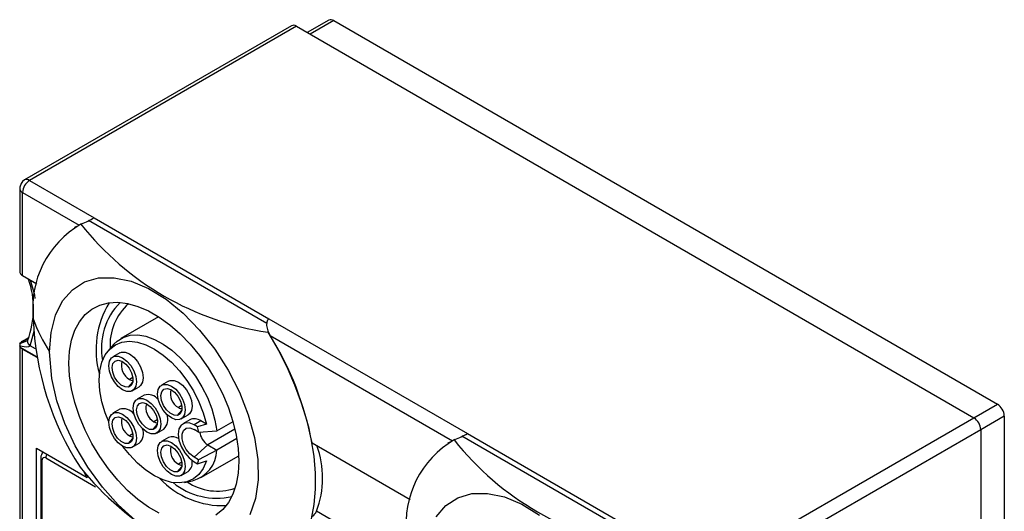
# Model space of a CAD drawing. Header units: millimetres. Extents: x 0 to 699, y 0 to 540.
# Tile 18 of 19: x 556 to 606, y 380 to 405. Entities that reach past the tile are written whole.
import ezdxf

# ---------------------------------------------------------------- set-up
doc = ezdxf.new("R2010")
doc.units = ezdxf.units.MM
doc.header["$LTSCALE"] = 2.5

msp = doc.modelspace()

# ---------------------------------------------------------------- linework, layer by layer
for p, q in [((571.514, 405.454), (570.416, 404.819)), ((571.764, 405.429), (570.562, 404.735)), ((571.764, 405.429), (605.705, 385.835)), ((569.605, 405.168), (555.958, 397.289)), ((569.855, 405.143), (556.208, 397.265)), ((569.855, 405.143), (604.503, 385.141)), ((555.708, 396.856), (555.708, 392.6)), ((556.208, 397.265), (559.518, 395.354)), ((555.854, 396.652), (558.744, 394.984)), ((555.854, 392.406), (555.854, 396.652)), ((559.518, 395.354), (568.455, 390.195)), ((558.533, 394.872), (558.515, 394.862)), ((558.533, 394.872), (558.744, 394.984)), ((558.87, 395.044), (558.744, 394.984)), ((558.837, 395.025), (558.87, 395.044)), ((558.87, 395.044), (558.875, 395.041)), ((559.221, 395.24), (568.34, 389.976)), ((555.715, 392.556), (555.753, 392.491)), ((555.854, 392.406), (556.592, 391.98)), ((562.814, 390.3), (560.876, 389.181)), ((568.455, 390.195), (578.609, 384.333)), ((555.854, 389.058), (556.147, 389.227)), ((556.238, 388.816), (556.452, 389.571)), ((568.393, 389.509), (568.424, 389.528)), ((568.424, 389.528), (568.419, 389.531)), ((568.521, 389.34), (568.424, 389.528)), ((568.521, 389.34), (577.836, 383.963)), ((555.708, 388.865), (555.708, 377.994)), ((556.049, 389.06), (555.715, 388.909)), ((555.715, 388.909), (555.753, 388.973)), ((555.753, 388.735), (555.715, 388.812)), ((555.753, 388.973), (556.139, 389.197)), ((556.579, 388.258), (555.753, 388.735)), ((556.516, 388.655), (556.238, 388.816)), ((560.524, 388.892), (560.249, 388.581)), ((555.854, 377.79), (555.854, 388.65)), ((555.854, 388.65), (556.584, 388.229)), ((560.822, 388.457), (560.468, 388.253)), ((561.28, 386.704), (561.493, 386.96)), ((561.494, 387.2), (561.322, 387.101)), ((561.468, 386.521), (561.822, 386.725)), ((563.322, 387.014), (562.968, 386.81)), ((562.072, 386.292), (561.718, 386.088)), ((563.994, 385.757), (563.822, 385.658)), ((604.503, 385.141), (605.705, 385.835)), ((560.822, 385.57), (560.468, 385.366)), ((563.78, 385.26), (563.993, 385.516)), ((563.968, 385.077), (564.322, 385.282)), ((606.059, 385.223), (604.857, 384.529)), ((606.059, 385.223), (606.059, 283.972)), ((562.53, 384.538), (562.743, 384.794)), ((562.744, 385.035), (562.572, 384.936)), ((564.401, 385.034), (564.048, 384.83)), ((564.976, 384.977), (564.623, 384.773)), ((564.803, 384.669), (564.623, 384.773)), ((565.256, 384.815), (564.803, 384.669)), ((565.256, 384.815), (564.976, 384.977)), ((565.793, 384.464), (566.616, 384.939)), ((590.856, 377.263), (604.503, 385.141)), ((561.494, 384.314), (561.322, 384.214)), ((562.718, 384.356), (563.072, 384.56)), ((564.858, 384.407), (564.623, 384.542)), ((564.858, 384.407), (565.793, 384.464)), ((566.717, 384.553), (565.33, 383.752)), ((578.313, 384.218), (587.431, 378.954)), ((578.609, 384.333), (587.547, 379.173)), ((604.857, 384.529), (591.21, 376.65)), ((604.857, 384.529), (604.857, 365.667)), ((561.28, 383.817), (561.493, 384.073)), ((561.468, 383.634), (561.822, 383.838)), ((563.322, 384.127), (562.968, 383.923)), ((565.33, 383.752), (564.623, 383.125)), ((565.33, 383.752), (565.793, 383.484)), ((566.815, 384.074), (565.793, 383.484)), ((570.659, 383.86), (575.684, 380.959)), ((577.625, 383.85), (577.607, 383.84)), ((577.625, 383.85), (577.836, 383.963)), ((577.962, 384.022), (577.836, 383.963)), ((577.929, 384.004), (577.962, 384.022)), ((577.962, 384.022), (577.967, 384.019)), ((556.562, 377.382), (556.562, 383.588)), ((556.562, 383.588), (559.164, 382.085)), ((565.793, 383.484), (564.858, 382.989)), ((564.975, 382.079), (566.914, 383.198)), ((556.789, 383.088), (556.789, 377.413)), ((556.862, 377.311), (556.862, 382.986)), ((557.039, 383.088), (559.586, 381.617)), ((563.994, 382.87), (563.822, 382.771)), ((564.858, 382.989), (564.623, 383.125)), ((564.623, 382.895), (564.803, 382.79)), ((564.803, 382.79), (565.256, 382.937)), ((563.78, 382.373), (563.993, 382.629)), ((563.968, 382.191), (564.322, 382.395)), ((564.143, 381.836), (564.55, 381.919)), ((575.608, 377.634), (570.886, 380.36))]:
    msp.add_line(p, q)
at = {"flags": 128}
for points in [[(555.958, 397.289), (555.859, 397.214), (555.775, 397.106)], [(555.775, 397.106), (555.713, 396.928), (555.709, 396.857)], [(555.708, 392.6), (555.708, 392.593), (555.715, 392.556)], [(557.236, 388.506), (557.312, 389.497), (557.537, 390.372), (557.905, 391.107), (558.405, 391.681), (559.024, 392.076), (559.743, 392.284), (560.543, 392.296), (561.401, 392.114), (562.291, 391.741), (563.19, 391.19), (564.071, 390.474), (564.909, 389.616), (565.681, 388.638), (566.366, 387.569), (566.941, 386.44), (567.394, 385.281), (567.709, 384.127), (567.879, 383.01), (567.897, 381.961), (567.765, 381.01), (567.485, 380.186)], [(556.494, 391.231), (556.479, 391.396), (556.259, 392.173)], [(562.845, 380.256), (562.299, 380.572), (561.757, 380.963), (561.228, 381.426), (560.72, 381.951), (560.242, 382.531), (559.8, 383.157), (559.402, 383.818), (559.054, 384.505), (558.761, 385.206), (558.529, 385.911), (558.36, 386.608), (558.258, 387.287), (558.223, 387.936), (558.258, 388.546), (558.36, 389.106), (558.529, 389.609), (558.761, 390.045), (559.054, 390.408), (559.402, 390.693), (559.8, 390.895), (560.242, 391.011), (560.72, 391.038), (561.228, 390.977), (561.757, 390.829), (562.299, 390.595), (562.845, 390.28), (563.387, 389.888), (563.916, 389.426), (564.424, 388.901), (564.902, 388.321), (565.344, 387.695), (565.742, 387.033), (566.09, 386.346), (566.383, 385.645), (566.615, 384.94), (566.784, 384.243), (566.886, 383.564), (566.921, 382.915)], [(568.455, 390.195), (568.382, 390.125), (568.342, 390.028), (568.333, 389.856), (568.398, 389.583), (568.419, 389.531)], [(560.524, 388.892), (560.692, 389.053), (561.001, 389.244), (561.355, 389.351), (561.746, 389.369), (562.165, 389.299), (562.602, 389.144), (563.047, 388.905), (563.488, 388.589), (563.917, 388.204), (564.322, 387.758), (564.694, 387.262), (565.025, 386.727), (565.306, 386.167), (565.531, 385.594), (565.695, 385.022), (565.793, 384.464)], [(568.393, 389.509), (568.904, 388.636), (569.364, 387.739), (569.767, 386.824), (570.109, 385.901), (570.388, 384.98), (570.6, 384.069), (570.744, 383.177), (570.817, 382.314), (570.82, 381.486), (570.752, 380.704), (570.613, 379.974), (570.406, 379.303), (570.132, 378.698), (569.794, 378.166), (569.396, 377.71), (568.94, 377.337), (568.433, 377.048)], [(555.715, 388.812), (556.054, 388.77), (556.172, 388.783), (556.211, 388.797), (556.238, 388.816)], [(556.238, 388.816), (556.14, 388.933), (556.105, 389.049), (556.124, 389.101)], [(560.261, 384.924), (560.077, 385.386), (559.907, 385.957), (559.803, 386.514), (559.768, 387.045), (559.803, 387.535), (559.907, 387.972), (560.077, 388.346), (560.311, 388.646), (560.6, 388.867), (560.939, 389.001), (561.318, 389.046), (561.729, 389.001), (562.161, 388.866), (562.603, 388.646), (563.044, 388.345), (563.474, 387.971), (563.881, 387.534), (564.255, 387.044), (564.588, 386.514), (564.87, 385.956), (565.094, 385.385), (565.256, 384.815), (565.256, 384.815)], [(561.62, 379.913), (560.751, 380.684), (559.935, 381.591), (559.194, 382.606), (558.549, 383.701), (558.017, 384.845), (557.615, 386.006), (557.354, 387.15), (557.236, 388.506)], [(560.968, 386.57), (560.75, 386.736), (560.553, 386.966), (560.396, 387.237), (560.296, 387.523), (560.261, 387.795), (560.296, 388.027), (560.396, 388.197), (560.553, 388.287), (560.75, 388.289), (560.968, 388.203), (561.187, 388.037), (561.384, 387.807), (561.54, 387.536), (561.641, 387.251), (561.676, 386.979), (561.641, 386.746), (561.54, 386.577), (561.384, 386.486), (561.187, 386.484), (560.968, 386.57)], [(560.822, 388.457), (560.906, 388.491), (561.103, 388.494), (561.322, 388.407), (561.54, 388.241), (561.738, 388.011), (561.894, 387.741), (561.994, 387.455), (562.029, 387.183), (561.994, 386.95), (561.894, 386.781), (561.822, 386.725)], [(561.28, 386.704), (561.101, 386.711), (560.905, 386.809), (560.717, 386.986), (560.563, 387.216), (560.464, 387.47), (560.433, 387.712), (560.474, 387.911), (560.582, 388.038), (560.743, 388.078), (560.933, 388.024), (561.129, 387.884), (561.303, 387.677), (561.431, 387.431), (561.497, 387.179), (561.492, 386.954), (561.416, 386.789), (561.28, 386.704)], [(563.468, 385.127), (563.25, 385.293), (563.053, 385.523), (562.896, 385.794), (562.796, 386.079), (562.761, 386.352), (562.796, 386.584), (562.896, 386.754), (563.053, 386.844), (563.25, 386.846), (563.468, 386.76), (563.687, 386.594), (563.884, 386.364), (564.04, 386.093), (564.141, 385.808), (564.176, 385.535), (564.141, 385.303), (564.04, 385.133), (563.884, 385.043), (563.687, 385.041), (563.468, 385.127)], [(563.322, 387.014), (563.406, 387.048), (563.603, 387.05), (563.822, 386.964), (564.04, 386.798), (564.238, 386.568), (564.394, 386.297), (564.494, 386.012), (564.529, 385.739), (564.494, 385.507), (564.394, 385.337), (564.322, 385.282)], [(563.78, 385.26), (563.601, 385.267), (563.405, 385.366), (563.217, 385.542), (563.063, 385.773), (562.964, 386.027), (562.933, 386.269), (562.974, 386.468), (563.082, 386.595), (563.243, 386.635), (563.433, 386.581), (563.629, 386.441), (563.803, 386.234), (563.931, 385.988), (563.997, 385.735), (563.992, 385.511), (563.916, 385.345), (563.78, 385.26)], [(562.218, 384.405), (562, 384.571), (561.803, 384.801), (561.646, 385.072), (561.546, 385.358), (561.511, 385.63), (561.546, 385.862), (561.646, 386.032), (561.803, 386.122), (562, 386.124), (562.218, 386.038), (562.437, 385.872), (562.634, 385.642), (562.79, 385.371), (562.891, 385.086), (562.926, 384.813), (562.891, 384.581), (562.79, 384.411), (562.634, 384.321), (562.437, 384.319), (562.218, 384.405)], [(562.53, 384.538), (562.351, 384.546), (562.155, 384.644), (561.967, 384.821), (561.813, 385.051), (561.714, 385.305), (561.683, 385.547), (561.724, 385.746), (561.832, 385.873), (561.993, 385.913), (562.183, 385.859), (562.379, 385.719), (562.553, 385.512), (562.681, 385.266), (562.747, 385.014), (562.742, 384.789), (562.666, 384.624), (562.53, 384.538)], [(560.968, 383.683), (560.75, 383.849), (560.553, 384.079), (560.396, 384.35), (560.296, 384.636), (560.261, 384.908), (560.296, 385.14), (560.396, 385.31), (560.553, 385.4), (560.75, 385.403), (560.968, 385.316), (561.187, 385.15), (561.384, 384.92), (561.54, 384.65), (561.641, 384.364), (561.676, 384.092), (561.641, 383.859), (561.54, 383.69), (561.384, 383.599), (561.187, 383.597), (560.968, 383.683)], [(561.28, 383.817), (561.101, 383.824), (560.905, 383.922), (560.717, 384.099), (560.563, 384.329), (560.464, 384.583), (560.433, 384.825), (560.474, 385.024), (560.582, 385.152), (560.743, 385.191), (560.933, 385.137), (561.129, 384.998), (561.303, 384.79), (561.431, 384.544), (561.497, 384.292), (561.492, 384.068), (561.416, 383.902), (561.28, 383.817)], [(564.623, 384.773), (564.371, 384.872), (564.145, 384.869), (563.965, 384.765), (563.849, 384.57), (563.809, 384.303), (563.849, 383.99), (563.965, 383.662), (564.145, 383.35), (564.371, 383.086), (564.623, 382.895)], [(564.623, 383.125), (564.413, 383.289), (564.228, 383.519), (564.091, 383.786), (564.018, 384.06), (564.018, 384.306), (564.091, 384.495), (564.228, 384.604), (564.413, 384.621), (564.623, 384.542)], [(563.468, 382.24), (563.25, 382.406), (563.053, 382.636), (562.896, 382.907), (562.796, 383.192), (562.761, 383.465), (562.796, 383.697), (562.896, 383.867), (563.053, 383.957), (563.25, 383.959), (563.468, 383.873), (563.687, 383.707), (563.884, 383.477), (564.04, 383.206), (564.141, 382.921), (564.176, 382.648), (564.141, 382.416), (564.04, 382.246), (563.884, 382.156), (563.687, 382.154), (563.468, 382.24)], [(563.78, 382.373), (563.601, 382.381), (563.405, 382.479), (563.217, 382.656), (563.063, 382.886), (562.964, 383.14), (562.933, 383.382), (562.974, 383.581), (563.082, 383.708), (563.243, 383.748), (563.433, 383.694), (563.629, 383.554), (563.803, 383.347), (563.931, 383.101), (563.997, 382.849), (563.992, 382.624), (563.916, 382.458), (563.78, 382.373)], [(565.256, 382.937), (565.094, 382.554), (564.87, 382.243), (564.588, 382.011), (564.255, 381.864), (563.881, 381.806), (563.474, 381.839), (563.044, 381.961), (562.603, 382.17), (562.161, 382.46), (561.729, 382.824), (561.318, 383.253), (560.983, 383.675)], [(566.921, 382.915), (566.886, 382.306), (566.784, 381.745), (566.615, 381.243), (566.383, 380.807), (566.09, 380.443), (565.742, 380.158)], [(576.997, 380.085), (577.497, 380.659), (578.116, 381.054), (578.835, 381.262), (579.635, 381.274), (580.492, 381.092), (581.383, 380.719), (582.282, 380.168)]]:
    msp.add_lwpolyline(points, dxfattribs=at)
for centre, radius, start, end in [((571.618, 405.224), 0.251, 54.3824, 114.3071), ((569.709, 404.939), 0.251, 54.3824, 114.3071), ((556.062, 397.06), 0.252, 54.3834, 114.2954), ((555.958, 396.881), 0.251, 185.7064, 245.6243), ((556.622, 396.617), 0.768, 122.6055, 177.3945), ((555.556, 402.661), 8.312, 293.5332, 298.4614), ((561.307, 390.751), 4.936, 120.0245, 186.5097), ((570.601, 404.368), 15.022, 218.4564, 261.549), ((556.025, 392.714), 0.352, 219.3083, 241.0274), ((551.928, 390.719), 4.488, 338.9313, 19.7277), ((564.214, 388.62), 4.602, 148.599, 195.6492), ((563.278, 388.679), 3.389, 136.0187, 190.3024), ((563.132, 388.861), 2.805, 131.3476, 183.7764), ((571.348, 390.744), 14.956, 182.1181, 212.9458), ((563.54, 392.672), 7.556, 199.1638, 213.457), ((554.708, 380.793), 16.243, 10.8821, 31.7489), ((555.874, 388.86), 0.166, 162.8842, 197.1158), ((556.025, 388.75), 0.352, 118.9726, 140.6917), ((556.025, 388.958), 0.352, 219.3083, 241.0274), ((555.979, 389.223), 0.177, 292.8791, 323.7974), ((561.724, 387.809), 0.814, 164.8228, 240.4017), ((561.528, 387.435), 0.392, 238.3136, 266.3985), ((562.264, 385.624), 0.695, 39.7518, 106.061), ((564.224, 386.365), 0.814, 164.8228, 240.4017), ((562.974, 385.644), 0.814, 164.8228, 240.4017), ((605.291, 385.188), 0.768, 2.6055, 57.3945), ((561.014, 384.902), 0.695, 39.7518, 106.061), ((562.629, 385.051), 0.662, 312.0359, 22.155), ((564.028, 385.991), 0.392, 238.3136, 266.3985), ((561.724, 384.922), 0.814, 164.8228, 240.4017), ((562.778, 385.27), 0.392, 238.3136, 266.3985), ((564.642, 384.53), 0.559, 53.1992, 115.4904), ((604.089, 384.494), 0.768, 2.6055, 57.3945), ((561.528, 384.548), 0.392, 238.3136, 266.3985), ((561.379, 384.329), 0.662, 312.0359, 22.155), ((559.865, 383.504), 5.073, 10.2466, 13.2663), ((565.838, 384.539), 0.936, 187.6602, 237.1315), ((574.648, 391.64), 8.312, 293.5332, 298.4614), ((563.527, 383.638), 0.53, 54.8849, 112.743), ((564.224, 383.478), 0.814, 164.8228, 240.4017), ((566.383, 382.068), 4.816, 339.2259, 20.0091), ((580.399, 379.73), 4.936, 120.0245, 186.5097), ((589.693, 393.346), 15.022, 218.4564, 261.549), ((557.124, 383.112), 0.336, 126.978, 184.114), ((557.408, 383.073), 0.369, 146.5349, 177.7914), ((564.118, 383.539), 1.676, 284.9132, 358.1455), ((556.908, 383.096), 0.12, 184.0322, 247.2634), ((556.97, 383.003), 0.109, 50.7967, 189.214), ((564.028, 383.104), 0.392, 238.3136, 266.3985), ((563.973, 382.837), 0.564, 308.2333, 12.4741), ((562.588, 383.504), 2.328, 342.1415, 347.2187), ((570.846, 392.356), 15.497, 218.966, 261.0394), ((573.672, 391.825), 17.474, 212.8964, 213.8755), ((566.1, 385.105), 4.457, 223.536, 272.205), ((565.772, 384.539), 3.507, 230.6766, 282.9915), ((565.828, 384.203), 2.814, 236.3068, 288.5584), ((570.415, 380.547), 0.506, 301.7898, 338.3102)]:
    msp.add_arc(centre, radius, start, end)

doc.saveas('drawing.dxf')
